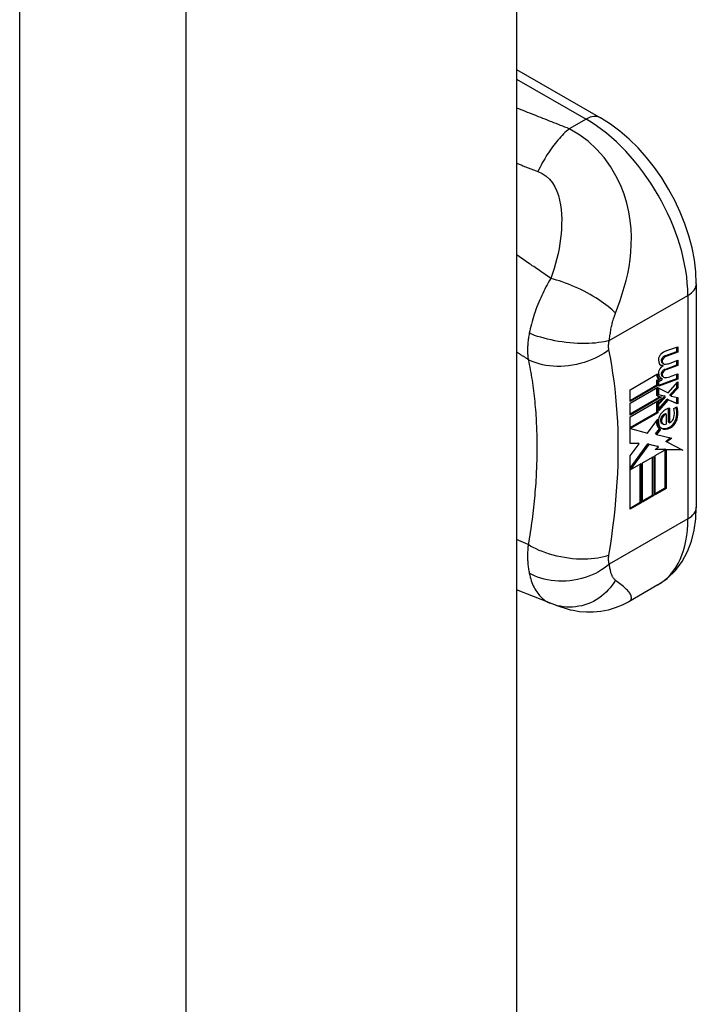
# Model space of a CAD drawing. Header units: inches. Extents: x 120.8 to 142.7, y 37.8 to 74.6.
# Tile 21 of 22: x 141.8 to 142.7, y 58.5 to 59.8. Entities that reach past the tile are written whole.
import ezdxf

# ---------------------------------------------------------------- set-up
doc = ezdxf.new("R2010")
doc.units = ezdxf.units.IN
doc.header["$MEASUREMENT"] = 0
doc.layers.add('Visible Edges(ANSI)', color=7, linetype='Continuous', lineweight=25)
doc.layers.add('Visible Tangent Edges(ANSI)', color=7, linetype='Continuous', lineweight=25)

msp = doc.modelspace()

# ---------------------------------------------------------------- linework, layer by layer
at = {"layer": 'Visible Edges(ANSI)'}
for p, q in [((142.4514, 62.3037), (142.4514, 38.2016)), ((142.4514, 59.7809), (142.566, 59.7149)), ((142.697, 59.4879), (142.697, 59.1822)), ((142.654, 59.389), (142.6703, 59.395)), ((142.6717, 59.3942), (142.6554, 59.3882)), ((142.6555, 59.3958), (142.6717, 59.4014)), ((142.6703, 59.395), (142.6703, 59.4009)), ((142.6717, 59.3942), (142.6703, 59.395)), ((142.6717, 59.4014), (142.6717, 59.3942)), ((142.6518, 59.3756), (142.6503, 59.3764)), ((142.6521, 59.3784), (142.6507, 59.3792)), ((142.654, 59.3707), (142.6703, 59.3767)), ((142.6717, 59.3759), (142.6554, 59.3699)), ((142.6611, 59.3792), (142.6717, 59.3831)), ((142.6703, 59.3767), (142.6703, 59.3826)), ((142.6717, 59.3759), (142.6703, 59.3767)), ((142.6717, 59.3831), (142.6717, 59.3759)), ((142.6065, 59.3428), (142.644, 59.3644)), ((142.6611, 59.3607), (142.6717, 59.3646)), ((142.6703, 59.3583), (142.6703, 59.3641)), ((142.6717, 59.3646), (142.6717, 59.3574)), ((142.6065, 59.3282), (142.6432, 59.3494)), ((142.6446, 59.3486), (142.6065, 59.3266)), ((142.6432, 59.3561), (142.6461, 59.3574)), ((142.6432, 59.3494), (142.6432, 59.3561)), ((142.6446, 59.3553), (142.6432, 59.3561)), ((142.6446, 59.3486), (142.6432, 59.3494)), ((142.6475, 59.3566), (142.6446, 59.3553)), ((142.6446, 59.3553), (142.6446, 59.3486)), ((142.6473, 59.3568), (142.6459, 59.3576)), ((142.646, 59.3492), (142.6703, 59.3583)), ((142.6717, 59.3574), (142.646, 59.3479)), ((142.646, 59.3541), (142.6505, 59.3562)), ((142.646, 59.3479), (142.646, 59.3541)), ((142.6505, 59.3578), (142.6491, 59.3586)), ((142.6505, 59.3562), (142.6505, 59.3578)), ((142.6521, 59.36), (142.6507, 59.3609)), ((142.6585, 59.3387), (142.6717, 59.3537)), ((142.6717, 59.3574), (142.6703, 59.3583)), ((142.6703, 59.3457), (142.6703, 59.3521)), ((142.6717, 59.3537), (142.6717, 59.3449)), ((142.6065, 59.3243), (142.6446, 59.3463)), ((142.6065, 59.3266), (142.6065, 59.3428)), ((142.6432, 59.335), (142.6432, 59.3455)), ((142.6446, 59.3342), (142.6432, 59.335)), ((142.6446, 59.3463), (142.6446, 59.3342)), ((142.6446, 59.3342), (142.6495, 59.3329)), ((142.646, 59.3448), (142.6585, 59.3387)), ((142.646, 59.3358), (142.646, 59.3448)), ((142.646, 59.3363), (142.6532, 59.3344)), ((142.6546, 59.3336), (142.646, 59.3358)), ((142.6546, 59.3336), (142.6532, 59.3344)), ((142.6611, 59.3363), (142.6703, 59.3457)), ((142.6611, 59.335), (142.6611, 59.3363)), ((142.6625, 59.3355), (142.6611, 59.3363)), ((142.6625, 59.3342), (142.6611, 59.335)), ((142.6717, 59.3449), (142.6625, 59.3355)), ((142.6625, 59.3355), (142.6625, 59.3342)), ((142.6625, 59.3342), (142.6717, 59.3321)), ((142.6717, 59.3449), (142.6703, 59.3457)), ((142.6065, 59.3098), (142.6476, 59.3334)), ((142.6495, 59.3329), (142.6065, 59.3081)), ((142.6065, 59.3058), (142.6529, 59.3326)), ((142.6065, 59.3081), (142.6065, 59.3243)), ((142.6432, 59.3245), (142.6482, 59.3299)), ((142.6432, 59.3123), (142.6432, 59.3245)), ((142.6446, 59.3237), (142.6432, 59.3245)), ((142.6529, 59.3326), (142.6446, 59.3237)), ((142.6446, 59.3237), (142.6446, 59.3114)), ((142.646, 59.3232), (142.6546, 59.3324)), ((142.646, 59.3168), (142.6571, 59.3299)), ((142.6585, 59.3291), (142.646, 59.3143)), ((142.646, 59.3143), (142.646, 59.3232)), ((142.6546, 59.3324), (142.6546, 59.3336)), ((142.6585, 59.3291), (142.6571, 59.3299)), ((142.6571, 59.3299), (142.6703, 59.3241)), ((142.6717, 59.3233), (142.6585, 59.3291)), ((142.6703, 59.3241), (142.6703, 59.3324)), ((142.6717, 59.3233), (142.6703, 59.3241)), ((142.6717, 59.3321), (142.6717, 59.3233)), ((142.6065, 59.2911), (142.6432, 59.3123)), ((142.6446, 59.3114), (142.6071, 59.2898)), ((142.6446, 59.3114), (142.6432, 59.3123)), ((142.6563, 59.309), (142.6549, 59.3098)), ((142.6563, 59.2959), (142.6563, 59.309)), ((142.6591, 59.2984), (142.6591, 59.3173)), ((142.6605, 59.3175), (142.6605, 59.2975)), ((142.6662, 59.3172), (142.6704, 59.3196)), ((142.6065, 59.2694), (142.6065, 59.3058)), ((142.6302, 59.2832), (142.6443, 59.3026)), ((142.6517, 59.2959), (142.6502, 59.2967)), ((142.6605, 59.2975), (142.6591, 59.2984)), ((142.6071, 59.2898), (142.6065, 59.2902)), ((142.6071, 59.2898), (142.6302, 59.2832)), ((142.6412, 59.2823), (142.6467, 59.2893)), ((142.6426, 59.2815), (142.6412, 59.2823)), ((142.6481, 59.2884), (142.6426, 59.2815)), ((142.6426, 59.2815), (142.6634, 59.2764)), ((142.6481, 59.2884), (142.6467, 59.2893)), ((142.6065, 59.2701), (142.6174, 59.2697)), ((142.6188, 59.2689), (142.6065, 59.2694)), ((142.6065, 59.2522), (142.6188, 59.2689)), ((142.6065, 59.2356), (142.6307, 59.2687)), ((142.6321, 59.2679), (142.6068, 59.2332)), ((142.6188, 59.2689), (142.6174, 59.2697)), ((142.6321, 59.2679), (142.6307, 59.2687)), ((142.6307, 59.2687), (142.6439, 59.2657)), ((142.6453, 59.2648), (142.6321, 59.2679)), ((142.6553, 59.2722), (142.6615, 59.2768)), ((142.6567, 59.2714), (142.6553, 59.2722)), ((142.6634, 59.2764), (142.6567, 59.2714)), ((142.6567, 59.2714), (142.6785, 59.2601)), ((142.6406, 59.261), (142.6453, 59.2648)), ((142.6544, 59.2607), (142.6406, 59.261)), ((142.6409, 59.2529), (142.6544, 59.2607)), ((142.6415, 59.2618), (142.653, 59.2615)), ((142.6453, 59.2648), (142.6439, 59.2657)), ((142.6544, 59.2607), (142.653, 59.2615)), ((142.6546, 59.2086), (142.6546, 59.2615)), ((142.656, 59.2606), (142.6546, 59.2615)), ((142.6546, 59.2615), (142.6769, 59.2609)), ((142.656, 59.2606), (142.656, 59.2078)), ((142.6785, 59.2601), (142.656, 59.2606)), ((142.6065, 59.1793), (142.6065, 59.2522)), ((142.6068, 59.2332), (142.6216, 59.2418)), ((142.6202, 59.1888), (142.6202, 59.241)), ((142.6216, 59.2418), (142.6216, 59.188)), ((142.6236, 59.2429), (142.6388, 59.2516)), ((142.6236, 59.1891), (142.6236, 59.2429)), ((142.6373, 59.1987), (142.6373, 59.2508)), ((142.6388, 59.2516), (142.6388, 59.1979)), ((142.6409, 59.1991), (142.6409, 59.2529)), ((142.6068, 59.2332), (142.6065, 59.2334)), ((142.6409, 59.2007), (142.6546, 59.2086)), ((142.656, 59.2078), (142.6409, 59.1991)), ((142.656, 59.2078), (142.6546, 59.2086)), ((142.6065, 59.1809), (142.6202, 59.1888)), ((142.6216, 59.188), (142.6065, 59.1793)), ((142.6216, 59.188), (142.6202, 59.1888)), ((142.6236, 59.1908), (142.6373, 59.1987)), ((142.6388, 59.1979), (142.6236, 59.1891)), ((142.6388, 59.1979), (142.6373, 59.1987)), ((142.4975, 59.0506), (142.4514, 59.0689)), ((142.6446, 59.0757), (142.6047, 59.0527)), ((142.4999, 59.0497), (142.4975, 59.0506))]:
    msp.add_line(p, q, dxfattribs=at)
at = {"layer": 'Visible Edges(ANSI)', "flags": 128}
for points in [[(142.697, 59.4879), (142.6964, 59.5041), (142.6944, 59.5204), (142.6913, 59.5368), (142.6869, 59.5533), (142.6815, 59.5697), (142.675, 59.5859), (142.6676, 59.6019), (142.6592, 59.6174), (142.6499, 59.6325), (142.6398, 59.6469), (142.629, 59.6607), (142.6175, 59.6736), (142.6054, 59.6855), (142.5927, 59.6965), (142.5796, 59.7063), (142.566, 59.7149)], [(142.6446, 59.0757), (142.6574, 59.0846), (142.6685, 59.0955), (142.6777, 59.1079), (142.685, 59.1214), (142.6905, 59.1358), (142.6942, 59.1508), (142.6963, 59.1663), (142.697, 59.1822)], [(142.6047, 59.0527), (142.5957, 59.0481), (142.5862, 59.0443), (142.5765, 59.0414), (142.5667, 59.0394), (142.5567, 59.0384), (142.5468, 59.0383), (142.5373, 59.0391), (142.5286, 59.0406), (142.525, 59.0414), (142.5221, 59.0422), (142.518, 59.0434), (142.5123, 59.0453), (142.5066, 59.0472), (142.4999, 59.0497)]]:
    msp.add_lwpolyline(points, dxfattribs=at)
at = {"layer": 'Visible Edges(ANSI)'}
for centre, major_axis, start_param, end_param in [((142.6502, 59.3867), (0.00349, 0.00607), 1.10591, 2.348655), ((142.653, 59.3789), (0.0096, 0.0166), 0.591478, 1.10591), ((142.653, 59.3818), (0.00409, 0.00711), 0.608795, 1.194468), ((142.6544, 59.381), (-0.00409, -0.00711), 3.750388, 4.33606), ((142.6568, 59.3905), (-0.0082, -0.0142), 5.490247, 6.612005), ((142.6554, 59.3913), (-0.0082, -0.0142), 0.086325, 0.32882), ((142.6526, 59.3604), (0.0096, 0.0166), 0.846591, 1.080045), ((142.6518, 59.3843), (0.002, 0.00347), 1.194468, 2.460773), ((142.6549, 59.3864), (-0.00419, -0.00728), 5.602365, 6.283185), ((142.6532, 59.3835), (-0.002, -0.00347), 4.33606, 5.602365), ((142.6563, 59.3856), (-0.00419, -0.00728), 5.602365, 6.501309), ((142.6646, 59.4062), (-0.0155, -0.0269), 0.234705, 0.623342), ((142.6539, 59.3714), (-0.008, -0.0139), 5.599531, 6.283185), ((142.6553, 59.3706), (-0.008, -0.0139), 5.474827, 6.308913), ((142.6566, 59.3723), (-0.008, -0.0139), 5.486737, 6.497871), ((142.65, 59.3686), (0.00337, 0.00586), 1.080045, 2.345144), ((142.6518, 59.366), (0.002, 0.00347), 1.194614, 2.459504), ((142.6549, 59.3681), (-0.00419, -0.00728), 5.601097, 6.283185), ((142.6532, 59.3652), (-0.002, -0.00347), 4.336206, 5.601097), ((142.6563, 59.3673), (-0.00419, -0.00728), 5.601097, 6.50115), ((142.653, 59.3635), (0.00409, 0.00711), 0.608932, 1.194614), ((142.6544, 59.3627), (-0.00409, -0.00711), 3.750524, 4.336206), ((142.6552, 59.3731), (-0.008, -0.0139), 0.088333, 0.214686), ((142.6649, 59.3878), (-0.0155, -0.0269), 0.217964, 0.608932), ((142.6527, 59.3054), (0.00506, 0.00878), 1.199629, 2.268394), ((142.6527, 59.304), (0.00318, 0.00552), 0.285255, 1.676465), ((142.6552, 59.3003), (0.0094, 0.0163), 0.3673, 1.199629), ((142.6541, 59.3032), (0.00318, 0.00552), 0.285255, 1.676465), ((142.6528, 59.303), (0.0102, 0.0177), 5.053908, 5.889616), ((142.6417, 59.2948), (0.0202, 0.0351), 5.348557, 5.747216), ((142.6431, 59.294), (-0.0202, -0.0351), 2.206964, 2.656801), ((142.658, 59.3081), (-0.011, -0.0191), 5.44239, 6.249461), ((142.6594, 59.3073), (-0.011, -0.0191), 5.27034, 6.249461), ((142.6594, 59.3073), (-0.0099, -0.0173), 5.328451, 6.266738), ((142.6532, 59.3038), (-0.00364, -0.00633), 4.818058, 5.834093), ((142.6558, 59.3064), (-0.00559, -0.00971), 5.834093, 6.283185), ((142.6547, 59.303), (-0.00364, -0.00633), 4.818058, 5.834093), ((142.6573, 59.3056), (-0.00559, -0.00971), 5.834093, 6.944434), ((142.6608, 59.3025), (0.0066, 0.0114), 3.865099, 5.348557), ((142.6618, 59.3033), (0.00319, 0.00555), 3.637533, 5.053908), ((142.6622, 59.3017), (-0.0066, -0.0114), 0.723506, 2.206964), ((142.6614, 59.3138), (-0.0132, -0.023), 0.05511, 0.723506), ((142.6628, 59.313), (-0.0132, -0.023), 6.266738, 7.006692)]:
    msp.add_ellipse(centre, major_axis=major_axis, ratio=0.578093, start_param=start_param, end_param=end_param, dxfattribs=at)
at = {"layer": 'Visible Tangent Edges(ANSI)'}
for p, q in [((141.7718, 62.0435), (141.7718, 37.9414)), ((141.9995, 37.9414), (141.9995, 62.0435)), ((142.4514, 59.7677), (142.5463, 59.713)), ((142.5463, 59.713), (142.5233, 59.6998)), ((142.578, 59.41), (142.6855, 59.4719)), ((142.6855, 59.4719), (142.6855, 59.1661)), ((142.6554, 59.3882), (142.654, 59.389)), ((142.6504, 59.3815), (142.649, 59.3823)), ((142.6521, 59.3858), (142.6507, 59.3866)), ((142.6504, 59.3632), (142.649, 59.364)), ((142.6521, 59.3675), (142.6507, 59.3683)), ((142.6554, 59.3699), (142.654, 59.3707)), ((142.6498, 59.2982), (142.6484, 59.299)), ((142.6506, 59.3044), (142.6492, 59.3053)), ((142.6714, 59.3055), (142.67, 59.3063)), ((142.6617, 59.2907), (142.6602, 59.2915)), ((142.6855, 59.1661), (142.578, 59.1042)), ((142.4672, 59.1311), (142.4514, 59.1377))]:
    msp.add_line(p, q, dxfattribs=at)
at = {"layer": 'Visible Tangent Edges(ANSI)', "flags": 128}
for points in [[(142.5233, 59.6998), (142.5203, 59.701), (142.5174, 59.7021), (142.5144, 59.7033), (142.5114, 59.7045), (142.5084, 59.7057), (142.5054, 59.7069), (142.5024, 59.708), (142.4994, 59.7092), (142.4964, 59.7104), (142.4934, 59.7116), (142.4904, 59.7128), (142.4874, 59.7139), (142.4844, 59.7151), (142.4814, 59.7163), (142.4784, 59.7175), (142.4754, 59.7187), (142.4724, 59.7199), (142.4694, 59.7211), (142.4664, 59.7222), (142.4634, 59.7234), (142.4604, 59.7246), (142.4574, 59.7258), (142.4544, 59.727), (142.4514, 59.7282)], [(142.5233, 59.6998), (142.5214, 59.6981), (142.5194, 59.6964), (142.5175, 59.6946), (142.5156, 59.6927), (142.5136, 59.6908), (142.5117, 59.6887), (142.5098, 59.6866), (142.5078, 59.6844), (142.5059, 59.6821), (142.504, 59.6798), (142.5022, 59.6774), (142.5003, 59.6749), (142.4985, 59.6723), (142.4967, 59.6697), (142.4949, 59.6671), (142.4932, 59.6644), (142.4915, 59.6616), (142.4898, 59.6588), (142.4881, 59.656), (142.4865, 59.6531), (142.485, 59.6502), (142.4834, 59.6472), (142.4819, 59.6442), (142.4805, 59.6413)], [(142.5865, 59.4475), (142.5898, 59.4562), (142.593, 59.465), (142.5959, 59.4739), (142.5986, 59.4829), (142.601, 59.4921), (142.6032, 59.5014), (142.6051, 59.511), (142.6065, 59.5208), (142.6076, 59.5309), (142.6082, 59.5412), (142.6084, 59.5519), (142.6079, 59.5629), (142.6067, 59.5743), (142.6048, 59.586), (142.602, 59.598), (142.5982, 59.6103), (142.5933, 59.6229), (142.5872, 59.6356), (142.5798, 59.6482), (142.5709, 59.6605), (142.5607, 59.6721), (142.5492, 59.6828), (142.5366, 59.6921), (142.5233, 59.6998)], [(142.4514, 59.6527), (142.4526, 59.6522), (142.4538, 59.6517), (142.455, 59.6512), (142.4562, 59.6508), (142.4574, 59.6503), (142.4587, 59.6498), (142.4599, 59.6493), (142.4611, 59.6488), (142.4623, 59.6484), (142.4635, 59.6479), (142.4647, 59.6474), (142.4659, 59.6469), (142.4671, 59.6464), (142.4683, 59.646), (142.4695, 59.6455), (142.4708, 59.645), (142.472, 59.6445), (142.4732, 59.6441), (142.4744, 59.6436), (142.4756, 59.6431), (142.4768, 59.6427), (142.4781, 59.6422), (142.4793, 59.6417), (142.4805, 59.6413)], [(142.4805, 59.6413), (142.4863, 59.6385), (142.4916, 59.635), (142.4963, 59.6307), (142.5003, 59.6258), (142.5037, 59.6204), (142.5064, 59.6146), (142.5085, 59.6086), (142.5102, 59.6023), (142.5114, 59.5959), (142.5122, 59.5894), (142.5128, 59.5829), (142.513, 59.5763), (142.5129, 59.5696), (142.5126, 59.5629), (142.5121, 59.5562), (142.5114, 59.5495), (142.5104, 59.5427), (142.5093, 59.5359), (142.508, 59.5291), (142.5064, 59.5223), (142.5047, 59.5155), (142.5027, 59.5087), (142.5006, 59.5018), (142.4982, 59.4951)], [(142.4982, 59.4951), (142.4962, 59.4964), (142.4943, 59.4978), (142.4923, 59.4991), (142.4904, 59.5004), (142.4884, 59.5018), (142.4865, 59.5031), (142.4845, 59.5045), (142.4826, 59.5058), (142.4806, 59.5072), (142.4787, 59.5085), (142.4767, 59.5098), (142.4748, 59.5112), (142.4728, 59.5125), (142.4709, 59.5139), (142.4689, 59.5152), (142.467, 59.5166), (142.465, 59.5179), (142.4631, 59.5192), (142.4611, 59.5206), (142.4592, 59.5219), (142.4572, 59.5233), (142.4553, 59.5246), (142.4533, 59.5259), (142.4514, 59.5273)], [(142.4982, 59.4951), (142.4964, 59.4921), (142.4947, 59.4892), (142.4931, 59.4863), (142.4915, 59.4834), (142.49, 59.4804), (142.4885, 59.4775), (142.4871, 59.4746), (142.4857, 59.4717), (142.4843, 59.4687), (142.483, 59.4658), (142.4818, 59.4628), (142.4804, 59.4595), (142.4791, 59.456), (142.4778, 59.4526), (142.4766, 59.4493), (142.4754, 59.4459), (142.4743, 59.4426), (142.4733, 59.4393), (142.4724, 59.436), (142.4715, 59.4327), (142.4707, 59.4295), (142.4699, 59.4263), (142.4692, 59.4232), (142.4686, 59.4201)], [(142.5865, 59.4475), (142.5843, 59.4497), (142.5818, 59.4519), (142.5792, 59.4542), (142.5764, 59.4566), (142.5734, 59.4589), (142.5702, 59.4613), (142.5668, 59.4637), (142.5632, 59.4661), (142.5595, 59.4685), (142.5557, 59.4708), (142.5517, 59.4731), (142.5476, 59.4754), (142.5435, 59.4776), (142.5392, 59.4797), (142.535, 59.4817), (142.5307, 59.4836), (142.5264, 59.4855), (142.5222, 59.4872), (142.518, 59.4888), (142.5138, 59.4903), (142.5098, 59.4917), (142.5058, 59.4929), (142.5019, 59.4941), (142.4982, 59.4951)], [(142.578, 59.41), (142.5782, 59.4117), (142.5784, 59.4134), (142.5787, 59.4152), (142.5789, 59.4169), (142.5792, 59.4186), (142.5795, 59.4204), (142.5798, 59.4222), (142.5801, 59.4239), (142.5804, 59.4256), (142.5808, 59.4274), (142.5811, 59.4291), (142.5815, 59.4309), (142.5819, 59.4325), (142.5822, 59.434), (142.5826, 59.4354), (142.583, 59.4369), (142.5834, 59.4382), (142.5838, 59.4396), (142.5842, 59.441), (142.5846, 59.4423), (142.5851, 59.4436), (142.5855, 59.4449), (142.586, 59.4462), (142.5865, 59.4475)], [(142.4686, 59.4201), (142.4683, 59.4183), (142.468, 59.4165), (142.4677, 59.4148), (142.4675, 59.4131), (142.4672, 59.4114), (142.467, 59.4098), (142.4669, 59.4081), (142.4667, 59.4065), (142.4666, 59.4049), (142.4665, 59.4034), (142.4664, 59.4019), (142.4663, 59.4004), (142.4663, 59.3989), (142.4663, 59.3975), (142.4663, 59.3961), (142.4663, 59.3947), (142.4663, 59.3933), (142.4664, 59.3919), (142.4665, 59.3906), (142.4666, 59.3892), (142.4667, 59.3879), (142.4668, 59.3866), (142.467, 59.3853), (142.4672, 59.3841)], [(142.578, 59.41), (142.5747, 59.4092), (142.5712, 59.4084), (142.5674, 59.4077), (142.5633, 59.4072), (142.5591, 59.4067), (142.5546, 59.4064), (142.5499, 59.4061), (142.545, 59.406), (142.54, 59.4061), (142.5348, 59.4062), (142.5296, 59.4065), (142.5243, 59.4069), (142.519, 59.4075), (142.5138, 59.4082), (142.5085, 59.409), (142.5034, 59.4099), (142.4984, 59.4109), (142.4935, 59.412), (142.4888, 59.4132), (142.4843, 59.4145), (142.4801, 59.4158), (142.476, 59.4172), (142.4722, 59.4186), (142.4686, 59.4201)], [(142.5775, 59.3972), (142.5774, 59.3976), (142.5774, 59.3981), (142.5773, 59.3986), (142.5773, 59.3991), (142.5772, 59.3995), (142.5772, 59.4), (142.5772, 59.4005), (142.5771, 59.401), (142.5771, 59.4015), (142.5771, 59.402), (142.5771, 59.4025), (142.5772, 59.4031), (142.5772, 59.4036), (142.5772, 59.4041), (142.5772, 59.4047), (142.5773, 59.4052), (142.5773, 59.4058), (142.5774, 59.4064), (142.5775, 59.407), (142.5776, 59.4076), (142.5776, 59.4082), (142.5777, 59.4088), (142.5779, 59.4094), (142.578, 59.41)], [(142.4514, 59.3947), (142.452, 59.3943), (142.4527, 59.3938), (142.4533, 59.3934), (142.454, 59.3929), (142.4547, 59.3925), (142.4553, 59.3921), (142.456, 59.3916), (142.4566, 59.3912), (142.4573, 59.3907), (142.4579, 59.3903), (142.4586, 59.3898), (142.4593, 59.3894), (142.4599, 59.389), (142.4606, 59.3885), (142.4612, 59.3881), (142.4619, 59.3876), (142.4626, 59.3872), (142.4632, 59.3867), (142.4639, 59.3863), (142.4645, 59.3859), (142.4652, 59.3854), (142.4658, 59.385), (142.4665, 59.3845), (142.4672, 59.3841)], [(142.5775, 59.3972), (142.5741, 59.3947), (142.5705, 59.3922), (142.5666, 59.3899), (142.5624, 59.3876), (142.558, 59.3855), (142.5534, 59.3835), (142.5485, 59.3817), (142.5435, 59.38), (142.5384, 59.3786), (142.5331, 59.3773), (142.5278, 59.3763), (142.5224, 59.3756), (142.517, 59.3751), (142.5117, 59.3748), (142.5064, 59.3748), (142.5012, 59.375), (142.4962, 59.3755), (142.4914, 59.3761), (142.4867, 59.377), (142.4823, 59.3781), (142.4781, 59.3794), (142.4742, 59.3808), (142.4705, 59.3824), (142.4672, 59.3841)], [(142.5775, 59.1165), (142.5795, 59.1292), (142.5814, 59.1418), (142.5831, 59.1544), (142.5846, 59.167), (142.586, 59.1794), (142.5871, 59.1918), (142.5881, 59.2041), (142.5889, 59.2163), (142.5896, 59.2284), (142.59, 59.2405), (142.5903, 59.2524), (142.5904, 59.2642), (142.5903, 59.276), (142.59, 59.2876), (142.5896, 59.2991), (142.5889, 59.3105), (142.5881, 59.3218), (142.5871, 59.3329), (142.586, 59.344), (142.5846, 59.3549), (142.5831, 59.3656), (142.5814, 59.3763), (142.5795, 59.3867), (142.5775, 59.3972)], [(142.4672, 59.3841), (142.468, 59.3806), (142.4687, 59.3771), (142.4694, 59.3736), (142.47, 59.3701), (142.4707, 59.3665), (142.4713, 59.363), (142.4719, 59.3594), (142.4724, 59.3558), (142.473, 59.3522), (142.4735, 59.3486), (142.474, 59.345), (142.4744, 59.3413), (142.4749, 59.3376), (142.4753, 59.3339), (142.4757, 59.3302), (142.4761, 59.3265), (142.4764, 59.3227), (142.4768, 59.3189), (142.4771, 59.3152), (142.4774, 59.3114), (142.4776, 59.3075), (142.4779, 59.3037), (142.4781, 59.2999), (142.4783, 59.296)], [(142.4783, 59.296), (142.4784, 59.2934), (142.4785, 59.2908), (142.4786, 59.2881), (142.4787, 59.2855), (142.4788, 59.2829), (142.4788, 59.2802), (142.4789, 59.2776), (142.4789, 59.2749), (142.479, 59.2723), (142.479, 59.2696), (142.479, 59.2669), (142.479, 59.2642), (142.479, 59.2616), (142.479, 59.2589), (142.479, 59.2562), (142.4789, 59.2535), (142.4789, 59.2508), (142.4788, 59.248), (142.4788, 59.2453), (142.4787, 59.2426), (142.4786, 59.2399), (142.4785, 59.2371), (142.4784, 59.2344), (142.4783, 59.2316)], [(142.4783, 59.2316), (142.4781, 59.2276), (142.4779, 59.2235), (142.4776, 59.2193), (142.4774, 59.2152), (142.4771, 59.2111), (142.4768, 59.207), (142.4764, 59.2028), (142.4761, 59.1986), (142.4757, 59.1945), (142.4753, 59.1903), (142.4749, 59.1861), (142.4744, 59.1819), (142.474, 59.1777), (142.4735, 59.1735), (142.473, 59.1693), (142.4724, 59.1651), (142.4719, 59.1608), (142.4713, 59.1566), (142.4707, 59.1523), (142.47, 59.1481), (142.4694, 59.1438), (142.4687, 59.1395), (142.468, 59.1353), (142.4672, 59.1311)], [(142.4672, 59.1311), (142.467, 59.1294), (142.4668, 59.1277), (142.4667, 59.126), (142.4666, 59.1244), (142.4665, 59.1227), (142.4664, 59.1211), (142.4663, 59.1194), (142.4663, 59.1178), (142.4663, 59.1161), (142.4663, 59.1145), (142.4663, 59.1129), (142.4663, 59.1113), (142.4664, 59.1097), (142.4665, 59.1081), (142.4666, 59.1065), (142.4667, 59.1049), (142.4669, 59.1032), (142.467, 59.1015), (142.4672, 59.0999), (142.4675, 59.0983), (142.4677, 59.0967), (142.468, 59.0951), (142.4683, 59.0935), (142.4686, 59.0919)], [(142.5775, 59.1165), (142.5741, 59.1153), (142.5705, 59.1143), (142.5666, 59.1133), (142.5624, 59.1125), (142.558, 59.1119), (142.5534, 59.1114), (142.5485, 59.1111), (142.5435, 59.1109), (142.5384, 59.111), (142.5331, 59.1112), (142.5278, 59.1117), (142.5224, 59.1123), (142.517, 59.1131), (142.5117, 59.1141), (142.5064, 59.1152), (142.5012, 59.1165), (142.4962, 59.118), (142.4914, 59.1196), (142.4867, 59.1213), (142.4823, 59.1231), (142.4781, 59.125), (142.4742, 59.127), (142.4705, 59.129), (142.4672, 59.1311)], [(142.578, 59.1042), (142.5779, 59.1047), (142.5777, 59.1052), (142.5776, 59.1057), (142.5776, 59.1062), (142.5775, 59.1066), (142.5774, 59.1072), (142.5773, 59.1077), (142.5773, 59.1082), (142.5772, 59.1087), (142.5772, 59.1092), (142.5772, 59.1097), (142.5772, 59.1102), (142.5771, 59.1107), (142.5771, 59.1112), (142.5771, 59.1117), (142.5771, 59.1122), (142.5772, 59.1127), (142.5772, 59.1133), (142.5772, 59.1138), (142.5773, 59.1143), (142.5773, 59.1149), (142.5774, 59.1154), (142.5774, 59.1159), (142.5775, 59.1165)], [(142.578, 59.1042), (142.5747, 59.1015), (142.5712, 59.0988), (142.5674, 59.0963), (142.5633, 59.0939), (142.5591, 59.0916), (142.5546, 59.0895), (142.5499, 59.0876), (142.545, 59.0859), (142.54, 59.0844), (142.5348, 59.0831), (142.5296, 59.0821), (142.5243, 59.0814), (142.519, 59.0809), (142.5138, 59.0808), (142.5085, 59.0808), (142.5034, 59.0812), (142.4984, 59.0818), (142.4935, 59.0826), (142.4888, 59.0837), (142.4843, 59.085), (142.4801, 59.0864), (142.476, 59.0881), (142.4722, 59.0899), (142.4686, 59.0919)], [(142.4686, 59.0919), (142.4692, 59.0892), (142.4699, 59.0866), (142.4706, 59.0841), (142.4714, 59.0816), (142.4723, 59.0792), (142.4732, 59.0769), (142.4742, 59.0746), (142.4753, 59.0724), (142.4764, 59.0703), (142.4776, 59.0683), (142.4788, 59.0663), (142.4802, 59.0644), (142.4815, 59.0627), (142.4828, 59.0612), (142.484, 59.0598), (142.4853, 59.0585), (142.4867, 59.0572), (142.4881, 59.0561), (142.4895, 59.055), (142.491, 59.054), (142.4926, 59.053), (142.4942, 59.0521), (142.4958, 59.0513), (142.4975, 59.0506)], [(142.5865, 59.0821), (142.586, 59.0825), (142.5855, 59.0829), (142.5851, 59.0833), (142.5846, 59.0839), (142.5842, 59.0844), (142.5838, 59.085), (142.5834, 59.0856), (142.583, 59.0862), (142.5826, 59.0869), (142.5822, 59.0877), (142.5819, 59.0884), (142.5815, 59.0894), (142.5811, 59.0904), (142.5808, 59.0914), (142.5804, 59.0925), (142.5801, 59.0937), (142.5798, 59.0948), (142.5795, 59.0961), (142.5792, 59.0973), (142.5789, 59.0986), (142.5787, 59.1), (142.5784, 59.1014), (142.5782, 59.1028), (142.578, 59.1042)], [(142.5865, 59.0821), (142.5843, 59.0786), (142.5819, 59.0753), (142.5794, 59.072), (142.5766, 59.0689), (142.5737, 59.0659), (142.5705, 59.063), (142.5672, 59.0603), (142.5638, 59.0578), (142.5601, 59.0554), (142.5564, 59.0533), (142.5525, 59.0515), (142.5485, 59.0498), (142.5445, 59.0485), (142.5404, 59.0473), (142.5362, 59.0465), (142.532, 59.0458), (142.5278, 59.0455), (142.5236, 59.0454), (142.5195, 59.0455), (142.5154, 59.0459), (142.5114, 59.0466), (142.5074, 59.0474), (142.5036, 59.0484), (142.4999, 59.0497)], [(142.6047, 59.0527), (142.6059, 59.0536), (142.6069, 59.0545), (142.6076, 59.0555), (142.6081, 59.0565), (142.6083, 59.0576), (142.6084, 59.0587), (142.6082, 59.0599), (142.6079, 59.0611), (142.6074, 59.0622), (142.6068, 59.0634), (142.606, 59.0647), (142.6051, 59.0659), (142.6041, 59.0671), (142.6029, 59.0684), (142.6017, 59.0697), (142.6003, 59.0709), (142.5988, 59.0722), (142.5973, 59.0736), (142.5957, 59.0749), (142.594, 59.0763), (142.5922, 59.0777), (142.5904, 59.0791), (142.5884, 59.0806), (142.5865, 59.0821)]]:
    msp.add_lwpolyline(points, dxfattribs=at)
at = {"layer": 'Visible Tangent Edges(ANSI)'}
for centre, major_axis, ratio, start_param, end_param in [((142.5463, 59.6808), (0.0196, 0.0341), 0.578093, 0, 0.783464), ((142.5463, 59.5521), (0.0982, -0.1706), 0.578093, 0.787332, 2.358128), ((142.6577, 59.4879), (0.0394, 0), 0.575862, 5.497787, 6.283185), ((142.6577, 59.1822), (0.0394, 0), 0.575862, 5.497787, 6.283185), ((142.5463, 59.2463), (0.0982, -0.1706), 0.578093, 0, 0.787332)]:
    msp.add_ellipse(centre, major_axis=major_axis, ratio=ratio, start_param=start_param, end_param=end_param, dxfattribs=at)

doc.saveas('drawing.dxf')
